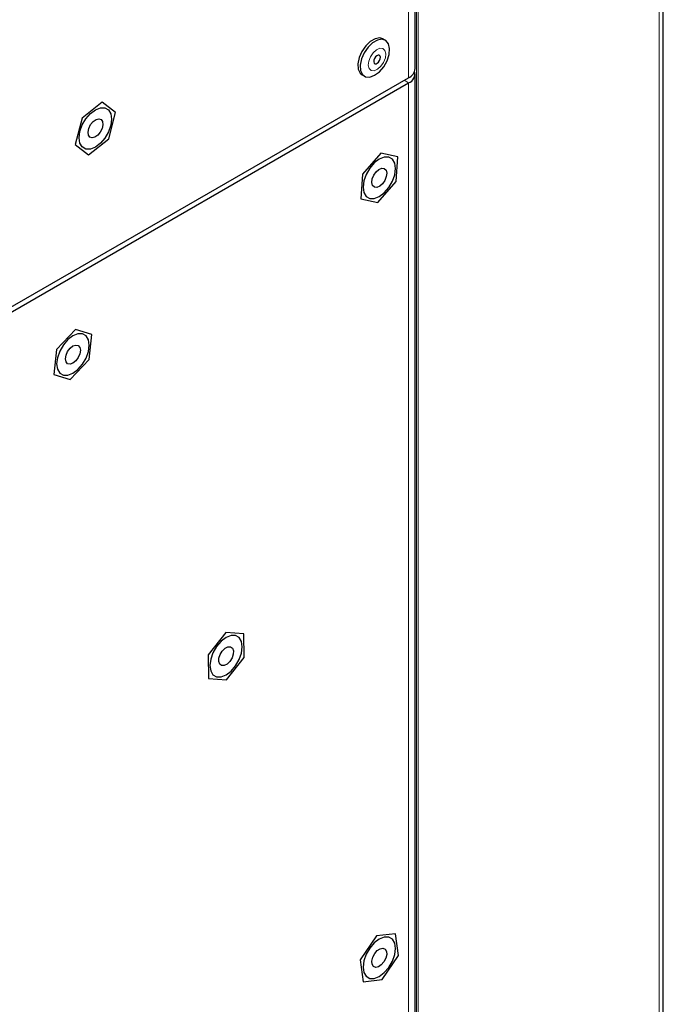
# Paper-space layout 'Blatt2' of a CAD drawing. Header units: millimetres. Extents: x 5 to 418, y 2 to 292.
# Tile 78 of 88: x 306 to 326, y 151 to 182. Entities that reach past the tile are written whole.
import ezdxf

# ---------------------------------------------------------------- set-up
doc = ezdxf.new("R2010")
doc.units = ezdxf.units.MM

psp = doc.layouts.new('Blatt2')

# ---------------------------------------------------------------- linework, layer by layer
at = {"color": 7, "linetype": 'Continuous', "lineweight": 25}
for p, q in [((317.937, 180.365), (317.937, 227.725)), ((325.725, 138.292), (325.725, 207.434)), ((316.998, 181.258), (316.927, 181.299)), ((294.483, 166.658), (317.732, 180.08)), ((316.274, 180.168), (316.345, 180.127)), ((317.937, 133.659), (317.937, 180.202)), ((294.483, 166.495), (317.732, 179.916)), ((308.118, 179.315), (307.484, 178.812)), ((308.538, 178.991), (308.118, 179.315)), ((307.484, 178.812), (307.269, 177.986)), ((308.323, 178.164), (308.538, 178.991)), ((307.689, 177.662), (308.323, 178.164)), ((307.269, 177.986), (307.689, 177.662)), ((316.864, 177.708), (316.281, 177.051)), ((317.395, 177.593), (316.864, 177.708)), ((317.345, 176.821), (317.395, 177.593)), ((316.281, 177.051), (316.231, 176.279)), ((316.762, 176.164), (317.345, 176.821)), ((316.231, 176.279), (316.762, 176.164)), ((307.282, 172.172), (306.685, 171.544)), ((307.793, 172.012), (307.282, 172.172)), ((307.707, 171.225), (307.793, 172.012)), ((306.685, 171.544), (306.6, 170.757)), ((307.111, 170.597), (307.707, 171.225)), ((306.6, 170.757), (307.111, 170.597)), ((311.995, 162.651), (311.441, 161.95)), ((312.559, 162.614), (311.995, 162.651)), ((312.568, 161.875), (312.559, 162.614)), ((311.441, 161.95), (311.451, 161.211)), ((312.014, 161.173), (312.568, 161.875)), ((311.451, 161.211), (312.014, 161.173)), ((316.721, 153.124), (316.214, 152.371)), ((317.32, 153.193), (316.721, 153.124)), ((317.412, 152.509), (317.32, 153.193)), ((316.905, 151.755), (317.412, 152.509)), ((316.214, 152.371), (316.306, 151.687)), ((316.306, 151.687), (316.905, 151.755))]:
    psp.add_line(p, q, dxfattribs=at)
at = {"color": 7, "linetype": 'Continuous', "lineweight": 18}
for p, q in [((317.732, 227.439), (317.732, 180.08)), ((325.597, 138.099), (325.597, 207.24)), ((318.036, 202.554), (318.036, 118.456)), ((317.978, 118.455), (317.978, 202.553)), ((317.591, 179.998), (317.732, 179.916)), ((317.732, 133.374), (317.732, 179.916))]:
    psp.add_line(p, q, dxfattribs=at)
at = {"color": 7, "linetype": 'Continuous', "lineweight": 25, "flags": 128}
for points in [[(316.927, 181.299), (316.827, 181.329), (316.683, 181.305), (316.531, 181.22), (316.387, 181.082), (316.266, 180.906), (316.181, 180.712), (316.141, 180.519), (316.152, 180.35), (316.211, 180.223), (316.274, 180.168)], [(317.132, 180.995), (317.097, 181.145), (317.016, 181.246), (316.897, 181.288), (316.754, 181.264), (316.602, 181.179), (316.458, 181.041), (316.336, 180.865), (316.252, 180.671), (316.212, 180.479), (316.222, 180.309), (316.282, 180.182), (316.383, 180.109), (316.515, 180.1), (316.665, 180.155), (316.815, 180.268), (316.95, 180.427), (317.055, 180.615), (317.118, 180.811), (317.132, 180.995)], [(316.848, 180.721), (316.837, 180.761), (316.812, 180.784), (316.776, 180.787), (316.735, 180.769), (316.695, 180.734), (316.662, 180.686), (316.642, 180.632), (316.637, 180.582), (316.647, 180.542), (316.673, 180.519), (316.709, 180.516), (316.75, 180.533), (316.79, 180.569), (316.822, 180.617), (316.843, 180.67), (316.848, 180.721)], [(308.413, 178.782), (308.388, 178.586), (308.315, 178.381), (308.203, 178.186), (308.061, 178.02), (307.904, 177.9), (307.746, 177.838), (307.604, 177.84), (307.492, 177.905), (307.419, 178.027), (307.394, 178.194), (307.419, 178.391), (307.492, 178.596), (307.604, 178.791), (307.746, 178.957), (307.904, 179.076), (308.061, 179.138), (308.203, 179.137), (308.315, 179.072), (308.388, 178.95), (308.413, 178.782)], [(307.726, 178.211), (307.682, 178.277), (307.671, 178.375), (307.696, 178.49), (307.752, 178.606), (307.831, 178.703), (307.922, 178.767), (308.009, 178.79), (308.081, 178.766), (308.125, 178.7), (308.136, 178.602), (308.112, 178.486), (308.055, 178.371), (307.976, 178.274), (307.885, 178.209), (307.798, 178.187), (307.726, 178.211)], [(316.813, 176.348), (316.97, 176.468), (317.112, 176.633), (317.225, 176.828), (317.297, 177.034), (317.322, 177.23), (317.297, 177.397), (317.225, 177.519), (317.112, 177.585), (316.97, 177.586), (316.813, 177.524), (316.656, 177.404), (316.514, 177.239), (316.401, 177.044), (316.329, 176.838), (316.304, 176.642), (316.329, 176.475), (316.401, 176.353), (316.514, 176.288), (316.656, 176.286), (316.813, 176.348)], [(316.713, 177.121), (316.801, 177.198), (316.891, 177.235), (316.969, 177.227), (317.024, 177.174), (317.046, 177.085), (317.033, 176.973), (316.986, 176.856), (316.914, 176.751), (316.825, 176.674), (316.735, 176.637), (316.657, 176.646), (316.602, 176.699), (316.58, 176.787), (316.593, 176.899), (316.64, 177.016), (316.713, 177.121)], [(307.196, 170.797), (307.354, 170.916), (307.496, 171.082), (307.608, 171.277), (307.681, 171.482), (307.706, 171.678), (307.681, 171.846), (307.608, 171.968), (307.496, 172.033), (307.354, 172.035), (307.196, 171.972), (307.039, 171.853), (306.897, 171.687), (306.785, 171.492), (306.712, 171.287), (306.687, 171.091), (306.712, 170.923), (306.785, 170.801), (306.897, 170.736), (307.039, 170.735), (307.196, 170.797)], [(307.108, 171.582), (307.197, 171.654), (307.286, 171.685), (307.362, 171.67), (307.412, 171.612), (307.43, 171.519), (307.412, 171.405), (307.361, 171.289), (307.285, 171.187), (307.196, 171.115), (307.107, 171.084), (307.031, 171.099), (306.981, 171.157), (306.963, 171.25), (306.981, 171.364), (307.032, 171.48), (307.108, 171.582)], [(312.005, 161.324), (312.162, 161.444), (312.304, 161.609), (312.417, 161.804), (312.489, 162.01), (312.514, 162.206), (312.489, 162.373), (312.417, 162.496), (312.304, 162.561), (312.162, 162.562), (312.005, 162.5), (311.847, 162.381), (311.705, 162.215), (311.593, 162.02), (311.521, 161.814), (311.496, 161.618), (311.521, 161.451), (311.593, 161.329), (311.705, 161.264), (311.847, 161.262), (312.005, 161.324)], [(311.885, 162.074), (311.971, 162.159), (312.062, 162.206), (312.144, 162.209), (312.205, 162.166), (312.236, 162.085), (312.231, 161.977), (312.192, 161.859), (312.124, 161.75), (312.039, 161.665), (311.948, 161.618), (311.865, 161.616), (311.804, 161.658), (311.774, 161.74), (311.778, 161.847), (311.818, 161.965), (311.885, 162.074)], [(316.813, 153.028), (316.656, 152.908), (316.514, 152.743), (316.401, 152.548), (316.329, 152.342), (316.304, 152.146), (316.329, 151.979), (316.401, 151.857), (316.514, 151.792), (316.656, 151.79), (316.813, 151.852), (316.97, 151.972), (317.112, 152.137), (317.225, 152.332), (317.297, 152.538), (317.322, 152.734), (317.297, 152.901), (317.225, 153.023), (317.112, 153.088), (316.97, 153.09), (316.813, 153.028)], [(316.669, 152.569), (316.75, 152.663), (316.841, 152.723), (316.927, 152.741), (316.997, 152.712), (317.038, 152.642), (317.045, 152.542), (317.017, 152.425), (316.957, 152.311), (316.876, 152.217), (316.785, 152.156), (316.699, 152.139), (316.63, 152.167), (316.588, 152.237), (316.581, 152.338), (316.61, 152.454), (316.669, 152.569)]]:
    psp.add_lwpolyline(points, dxfattribs=at)
at = {"color": 7, "linetype": 'Continuous', "lineweight": 18, "flags": 128}
psp.add_lwpolyline([(317.016, 180.831), (316.988, 180.935), (316.923, 180.995), (316.83, 181.003), (316.724, 180.957), (316.62, 180.865), (316.535, 180.74), (316.482, 180.602), (316.468, 180.472), (316.496, 180.368), (316.562, 180.308), (316.655, 180.3), (316.761, 180.346), (316.865, 180.438), (316.949, 180.562), (317.003, 180.701), (317.016, 180.831)], dxfattribs=at)
at = {"color": 7, "linetype": 'Continuous', "lineweight": 25}
for centre, radius, start, end in [((317.587, 180.4), 0.352, 294.3747, 354.3052), ((317.622, 180.206), 0.31, 290.8155, 15.0042)]:
    psp.add_arc(centre, radius, start, end, dxfattribs=at)

doc.saveas('drawing.dxf')
